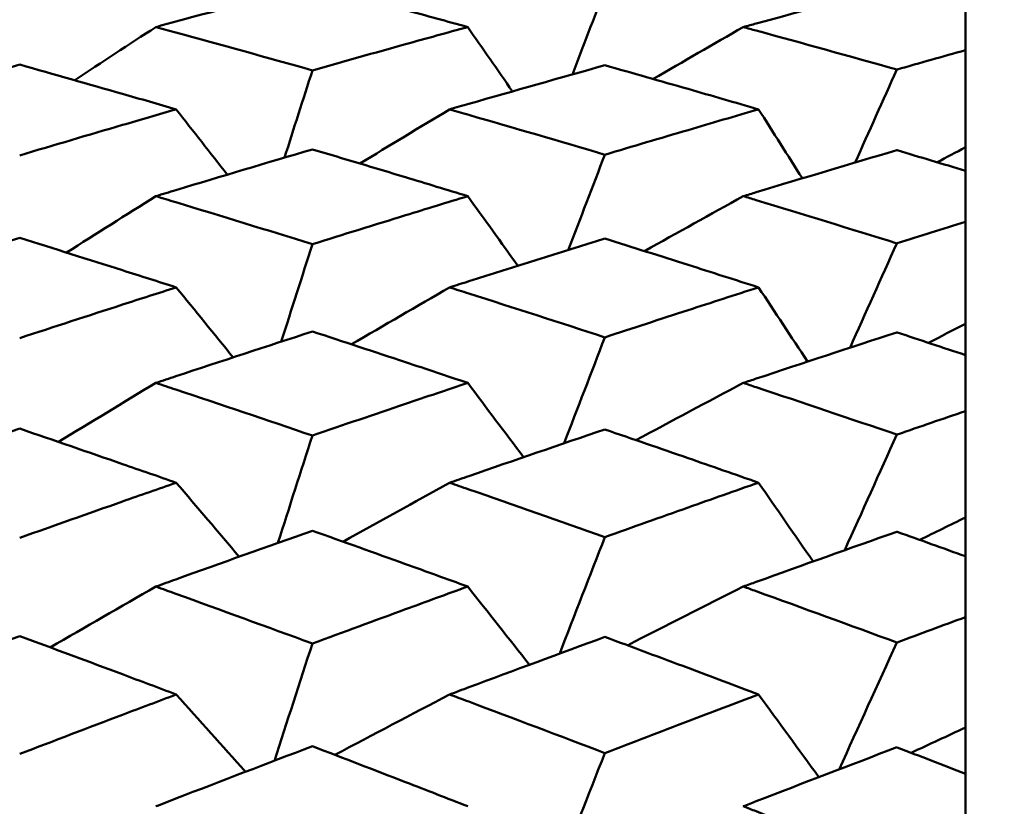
# Model space of a CAD drawing. Header units: millimetres. Extents: x 563 to 2732, y 83 to 2094.
# Tile 20 of 74: x 870.06 to 873.78, y 242.8 to 245.77. Entities that reach past the tile are written whole.
import ezdxf

# ---------------------------------------------------------------- set-up
doc = ezdxf.new("R2010")
doc.units = ezdxf.units.MM
doc.header["$LTSCALE"] = 10
doc.layers.add('Widoczne (ISO)', color=7, linetype='Continuous', lineweight=50)

msp = doc.modelspace()

# ---------------------------------------------------------------- linework, layer by layer
at = {"layer": 'Widoczne (ISO)'}
for p, q in [((873.6363, 245.6594), (873.6363, 245.8332)), ((873.6363, 245.6594), (873.6363, 245.2923)), ((873.6363, 245.2923), (873.6363, 245.2034)), ((873.6363, 245.0101), (873.6363, 245.2034)), ((873.6363, 245.0101), (873.6363, 244.6247)), ((873.6363, 244.6247), (873.6363, 244.5065)), ((873.6363, 244.2946), (873.6363, 244.5065)), ((873.6363, 244.2946), (873.6363, 243.8924)), ((873.6363, 243.8924), (873.6363, 243.7455)), ((873.6363, 243.5156), (873.6363, 243.7455)), ((873.6363, 243.5156), (873.6363, 243.0981)), ((873.6363, 243.0981), (873.6363, 242.9231)), ((873.6363, 242.6762), (873.6363, 242.9231))]:
    msp.add_line(p, q, dxfattribs=at)
msp.add_circle((836.6039, 228.2209), 50, dxfattribs=at)
for points, knots in [([(871.1659, 245.9059), (870.9937, 245.8604), (870.8215, 245.8143), (870.6241, 245.7607), (870.5988, 245.7539), (870.5736, 245.747)], [0.02530969, 0.02530969, 0.02530969, 0.02530969, 0.08465152, 0.08465152, 0.09334823, 0.09334823, 0.09334823, 0.09334823]), ([(871.7533, 245.747), (871.6749, 245.7686), (871.5964, 245.79), (871.4006, 245.8431), (871.2833, 245.8746), (871.1659, 245.9059)], [0.03448054, 0.03448054, 0.03448054, 0.03448054, 0.06157222, 0.06157222, 0.10209717, 0.10209717, 0.10209717, 0.10209717]), ([(873.377, 245.9031), (873.1997, 245.8561), (873.0224, 245.8086), (872.8287, 245.7559), (872.8124, 245.7515), (872.796, 245.747)], [0.0297954, 0.0297954, 0.0297954, 0.0297954, 0.09092493, 0.09092493, 0.09655955, 0.09655955, 0.09655955, 0.09655955]), ([(870.5736, 245.747), (870.5987, 245.7402), (870.6239, 245.7333), (870.8213, 245.6793), (870.9936, 245.6316), (871.1659, 245.5832)], [0.07597559, 0.07597559, 0.07597559, 0.07597559, 0.08464777, 0.08464777, 0.14401425, 0.14401425, 0.14401425, 0.14401425]), ([(871.1659, 245.5832), (871.2832, 245.6164), (871.4006, 245.6493), (871.5964, 245.7038), (871.6749, 245.7254), (871.7533, 245.747)], [0.02104899, 0.02104899, 0.02104899, 0.02104899, 0.0615671, 0.0615671, 0.08866561, 0.08866561, 0.08866561, 0.08866561]), ([(872.796, 245.747), (872.8122, 245.7426), (872.8285, 245.7381), (873.0222, 245.6852), (873.1996, 245.6361), (873.377, 245.5862)], [0.0853813, 0.0853813, 0.0853813, 0.0853813, 0.09097809, 0.09097809, 0.15214536, 0.15214536, 0.15214536, 0.15214536]), ([(873.377, 245.5862), (873.3776, 245.5864), (873.3781, 245.5865), (873.4645, 245.6111), (873.5504, 245.6353), (873.6363, 245.6594)], [0.02951568, 0.02951568, 0.02951568, 0.02951568, 0.02969929, 0.02969929, 0.05939589, 0.05939589, 0.05939589, 0.05939589]), ([(870.0584, 245.6048), (869.8854, 245.5564), (869.7124, 245.5074), (869.5138, 245.4504), (869.4882, 245.4431), (869.4626, 245.4357)], [0.02053386, 0.02053386, 0.02053386, 0.02053386, 0.08016461, 0.08016461, 0.08898694, 0.08898694, 0.08898694, 0.08898694]), ([(870.6506, 245.4357), (870.5829, 245.4553), (870.5153, 245.4748), (870.3179, 245.5315), (870.1882, 245.5683), (870.0584, 245.6048)], [0.03825175, 0.03825175, 0.03825175, 0.03825175, 0.06160817, 0.06160817, 0.10638617, 0.10638617, 0.10638617, 0.10638617]), ([(872.2724, 245.6024), (872.1009, 245.5544), (871.9293, 245.5058), (871.7335, 245.4497), (871.7093, 245.4427), (871.685, 245.4357)], [0.02983351, 0.02983351, 0.02983351, 0.02983351, 0.0889495, 0.0889495, 0.09731113, 0.09731113, 0.09731113, 0.09731113]), ([(872.8537, 245.4357), (872.7648, 245.4616), (872.6759, 245.4873), (872.4821, 245.5429), (872.3773, 245.5728), (872.2724, 245.6024)], [0.03078053, 0.03078053, 0.03078053, 0.03078053, 0.06149921, 0.06149921, 0.09773041, 0.09773041, 0.09773041, 0.09773041]), ([(870.0584, 245.2617), (870.1881, 245.3004), (870.3178, 245.3386), (870.5152, 245.3964), (870.5829, 245.4161), (870.6506, 245.4357)], [0.01681985, 0.01681985, 0.01681985, 0.01681985, 0.06159108, 0.06159108, 0.08495433, 0.08495433, 0.08495433, 0.08495433]), ([(871.685, 245.4357), (871.7092, 245.4288), (871.7333, 245.4218), (871.9291, 245.3652), (872.1008, 245.3151), (872.2724, 245.2643)], [0.0806421, 0.0806421, 0.0806421, 0.0806421, 0.08897282, 0.08897282, 0.14811965, 0.14811965, 0.14811965, 0.14811965]), ([(872.2724, 245.2643), (872.3772, 245.2956), (872.4821, 245.3267), (872.6759, 245.3838), (872.7648, 245.4098), (872.8537, 245.4357)], [0.02528165, 0.02528165, 0.02528165, 0.02528165, 0.06150593, 0.06150593, 0.09223152, 0.09223152, 0.09223152, 0.09223152]), ([(871.1659, 245.2845), (870.9937, 245.2337), (870.8215, 245.1823), (870.6241, 245.1227), (870.5988, 245.1151), (870.5736, 245.1074)], [0.02530969, 0.02530969, 0.02530969, 0.02530969, 0.08465152, 0.08465152, 0.09334823, 0.09334823, 0.09334823, 0.09334823]), ([(871.7533, 245.1074), (871.6749, 245.1314), (871.5964, 245.1552), (871.4006, 245.2144), (871.2833, 245.2496), (871.1659, 245.2845)], [0.03448054, 0.03448054, 0.03448054, 0.03448054, 0.06157222, 0.06157222, 0.10209717, 0.10209717, 0.10209717, 0.10209717]), ([(873.377, 245.2814), (873.1997, 245.229), (873.0224, 245.1759), (872.8287, 245.1173), (872.8124, 245.1124), (872.796, 245.1074)], [0.0297954, 0.0297954, 0.0297954, 0.0297954, 0.09092493, 0.09092493, 0.09655955, 0.09655955, 0.09655955, 0.09655955]), ([(873.6363, 245.2034), (873.5504, 245.2294), (873.4645, 245.2552), (873.3781, 245.281), (873.3776, 245.2812), (873.377, 245.2814)], [0, 0, 0, 0, 0.02969567, 0.02969567, 0.02988021, 0.02988021, 0.02988021, 0.02988021]), ([(870.5736, 245.1074), (870.5987, 245.0998), (870.6239, 245.0922), (870.8213, 245.0322), (870.9936, 244.9792), (871.1659, 244.9257)], [0.07597559, 0.07597559, 0.07597559, 0.07597559, 0.08464777, 0.08464777, 0.14401425, 0.14401425, 0.14401425, 0.14401425]), ([(871.1659, 244.9257), (871.2832, 244.9624), (871.4006, 244.9989), (871.5964, 245.0594), (871.6749, 245.0835), (871.7533, 245.1074)], [0.02104899, 0.02104899, 0.02104899, 0.02104899, 0.0615671, 0.0615671, 0.08866561, 0.08866561, 0.08866561, 0.08866561]), ([(872.796, 245.1074), (872.8122, 245.1025), (872.8285, 245.0976), (873.0222, 245.0387), (873.1996, 244.9842), (873.377, 244.9289)], [0.0853813, 0.0853813, 0.0853813, 0.0853813, 0.09097809, 0.09097809, 0.15214536, 0.15214536, 0.15214536, 0.15214536]), ([(873.377, 244.9289), (873.3776, 244.9291), (873.3781, 244.9293), (873.4645, 244.9565), (873.5504, 244.9834), (873.6363, 245.0101)], [0.02951568, 0.02951568, 0.02951568, 0.02951568, 0.02969929, 0.02969929, 0.05939589, 0.05939589, 0.05939589, 0.05939589]), ([(870.0584, 244.9496), (869.8854, 244.8959), (869.7124, 244.8417), (869.5138, 244.7787), (869.4882, 244.7706), (869.4626, 244.7625)], [0.02053386, 0.02053386, 0.02053386, 0.02053386, 0.08016461, 0.08016461, 0.08898694, 0.08898694, 0.08898694, 0.08898694]), ([(870.6506, 244.7625), (870.5829, 244.7841), (870.5153, 244.8057), (870.3179, 244.8683), (870.1882, 244.9091), (870.0584, 244.9496)], [0.03825175, 0.03825175, 0.03825175, 0.03825175, 0.06160817, 0.06160817, 0.10638617, 0.10638617, 0.10638617, 0.10638617]), ([(872.2724, 244.9469), (872.1009, 244.8937), (871.9293, 244.8399), (871.7335, 244.7779), (871.7093, 244.7702), (871.685, 244.7625)], [0.02983351, 0.02983351, 0.02983351, 0.02983351, 0.0889495, 0.0889495, 0.09731113, 0.09731113, 0.09731113, 0.09731113]), ([(872.8537, 244.7625), (872.7648, 244.7911), (872.6759, 244.8195), (872.4821, 244.881), (872.3773, 244.914), (872.2724, 244.9469)], [0.03078053, 0.03078053, 0.03078053, 0.03078053, 0.06149921, 0.06149921, 0.09773041, 0.09773041, 0.09773041, 0.09773041]), ([(870.0584, 244.5707), (870.1881, 244.6132), (870.3178, 244.6554), (870.5152, 244.7191), (870.5829, 244.7408), (870.6506, 244.7625)], [0.01681985, 0.01681985, 0.01681985, 0.01681985, 0.06159108, 0.06159108, 0.08495433, 0.08495433, 0.08495433, 0.08495433]), ([(871.685, 244.7625), (871.7092, 244.7548), (871.7333, 244.7471), (871.9291, 244.6847), (872.1008, 244.6294), (872.2724, 244.5735)], [0.0806421, 0.0806421, 0.0806421, 0.0806421, 0.08897282, 0.08897282, 0.14811965, 0.14811965, 0.14811965, 0.14811965]), ([(872.2724, 244.5735), (872.3772, 244.608), (872.4821, 244.6423), (872.6759, 244.7052), (872.7648, 244.7339), (872.8537, 244.7625)], [0.02528165, 0.02528165, 0.02528165, 0.02528165, 0.06150593, 0.06150593, 0.09223152, 0.09223152, 0.09223152, 0.09223152]), ([(871.1659, 244.5958), (870.9937, 244.5399), (870.8215, 244.4834), (870.6241, 244.418), (870.5988, 244.4096), (870.5736, 244.4012)], [0.02530969, 0.02530969, 0.02530969, 0.02530969, 0.08465152, 0.08465152, 0.09334823, 0.09334823, 0.09334823, 0.09334823]), ([(871.7533, 244.4012), (871.6749, 244.4275), (871.5964, 244.4537), (871.4006, 244.5187), (871.2833, 244.5574), (871.1659, 244.5958)], [0.03448054, 0.03448054, 0.03448054, 0.03448054, 0.06157222, 0.06157222, 0.10209717, 0.10209717, 0.10209717, 0.10209717]), ([(873.377, 244.5923), (873.1997, 244.5346), (873.0224, 244.4764), (872.8287, 244.4121), (872.8124, 244.4066), (872.796, 244.4012)], [0.0297954, 0.0297954, 0.0297954, 0.0297954, 0.09092493, 0.09092493, 0.09655955, 0.09655955, 0.09655955, 0.09655955]), ([(873.6363, 244.5065), (873.5504, 244.5351), (873.4645, 244.5635), (873.3781, 244.592), (873.3776, 244.5921), (873.377, 244.5923)], [0, 0, 0, 0, 0.02969567, 0.02969567, 0.02988021, 0.02988021, 0.02988021, 0.02988021]), ([(870.5736, 244.4012), (870.5987, 244.3928), (870.6239, 244.3845), (870.8213, 244.3187), (870.9936, 244.2607), (871.1659, 244.2021)], [0.07597559, 0.07597559, 0.07597559, 0.07597559, 0.08464777, 0.08464777, 0.14401425, 0.14401425, 0.14401425, 0.14401425]), ([(871.1659, 244.2021), (871.2832, 244.2423), (871.4006, 244.2823), (871.5964, 244.3485), (871.6749, 244.3749), (871.7533, 244.4012)], [0.02104899, 0.02104899, 0.02104899, 0.02104899, 0.0615671, 0.0615671, 0.08866561, 0.08866561, 0.08866561, 0.08866561]), ([(872.796, 244.4012), (872.8122, 244.3958), (872.8285, 244.3904), (873.0222, 244.3259), (873.1996, 244.2661), (873.377, 244.2057)], [0.0853813, 0.0853813, 0.0853813, 0.0853813, 0.09097809, 0.09097809, 0.15214536, 0.15214536, 0.15214536, 0.15214536]), ([(873.377, 244.2057), (873.3776, 244.2059), (873.3781, 244.2061), (873.4645, 244.2358), (873.5504, 244.2653), (873.6363, 244.2946)], [0.02951568, 0.02951568, 0.02951568, 0.02951568, 0.02969929, 0.02969929, 0.05939589, 0.05939589, 0.05939589, 0.05939589]), ([(870.0584, 244.2283), (869.8854, 244.1696), (869.7124, 244.1104), (869.5138, 244.0417), (869.4882, 244.0328), (869.4626, 244.024)], [0.02053386, 0.02053386, 0.02053386, 0.02053386, 0.08016461, 0.08016461, 0.08898694, 0.08898694, 0.08898694, 0.08898694]), ([(870.6506, 244.024), (870.5829, 244.0476), (870.5153, 244.0711), (870.3179, 244.1394), (870.1882, 244.184), (870.0584, 244.2283)], [0.03825175, 0.03825175, 0.03825175, 0.03825175, 0.06160817, 0.06160817, 0.10638617, 0.10638617, 0.10638617, 0.10638617]), ([(872.2724, 244.2253), (872.1009, 244.1672), (871.9293, 244.1084), (871.7335, 244.0408), (871.7093, 244.0324), (871.685, 244.024)], [0.02983351, 0.02983351, 0.02983351, 0.02983351, 0.0889495, 0.0889495, 0.09731113, 0.09731113, 0.09731113, 0.09731113]), ([(872.8537, 244.024), (872.7648, 244.0551), (872.6759, 244.0861), (872.4821, 244.1533), (872.3773, 244.1894), (872.2724, 244.2253)], [0.03078053, 0.03078053, 0.03078053, 0.03078053, 0.06149921, 0.06149921, 0.09773041, 0.09773041, 0.09773041, 0.09773041]), ([(870.0584, 243.8152), (870.1881, 243.8614), (870.3178, 243.9073), (870.5152, 243.9767), (870.5829, 244.0004), (870.6506, 244.024)], [0.01681985, 0.01681985, 0.01681985, 0.01681985, 0.06159108, 0.06159108, 0.08495433, 0.08495433, 0.08495433, 0.08495433]), ([(871.685, 244.024), (871.7092, 244.0156), (871.7333, 244.0072), (871.9291, 243.9392), (872.1008, 243.879), (872.2724, 243.8182)], [0.0806421, 0.0806421, 0.0806421, 0.0806421, 0.08897282, 0.08897282, 0.14811965, 0.14811965, 0.14811965, 0.14811965]), ([(872.2724, 243.8182), (872.3772, 243.8557), (872.4821, 243.893), (872.6759, 243.9615), (872.7648, 243.9928), (872.8537, 244.024)], [0.02528165, 0.02528165, 0.02528165, 0.02528165, 0.06150593, 0.06150593, 0.09223152, 0.09223152, 0.09223152, 0.09223152]), ([(871.1659, 243.8424), (870.9937, 243.7816), (870.8215, 243.7203), (870.6241, 243.6493), (870.5988, 243.6402), (870.5736, 243.6311)], [0.02530969, 0.02530969, 0.02530969, 0.02530969, 0.08465152, 0.08465152, 0.09334823, 0.09334823, 0.09334823, 0.09334823]), ([(871.7533, 243.6311), (871.6749, 243.6597), (871.5964, 243.6881), (871.4006, 243.7586), (871.2833, 243.8006), (871.1659, 243.8424)], [0.03448054, 0.03448054, 0.03448054, 0.03448054, 0.06157222, 0.06157222, 0.10209717, 0.10209717, 0.10209717, 0.10209717]), ([(873.377, 243.8387), (873.1997, 243.776), (873.0224, 243.7127), (872.8287, 243.6429), (872.8124, 243.637), (872.796, 243.6311)], [0.0297954, 0.0297954, 0.0297954, 0.0297954, 0.09092493, 0.09092493, 0.09655955, 0.09655955, 0.09655955, 0.09655955]), ([(873.6363, 243.7455), (873.5504, 243.7765), (873.4645, 243.8074), (873.3781, 243.8383), (873.3776, 243.8385), (873.377, 243.8387)], [0, 0, 0, 0, 0.02969567, 0.02969567, 0.02988021, 0.02988021, 0.02988021, 0.02988021]), ([(870.5736, 243.6311), (870.5987, 243.6221), (870.6239, 243.613), (870.8213, 243.5417), (870.9936, 243.4789), (871.1659, 243.4155)], [0.07597559, 0.07597559, 0.07597559, 0.07597559, 0.08464777, 0.08464777, 0.14401425, 0.14401425, 0.14401425, 0.14401425]), ([(871.1659, 243.4155), (871.2832, 243.459), (871.4006, 243.5023), (871.5964, 243.574), (871.6749, 243.6026), (871.7533, 243.6311)], [0.02104899, 0.02104899, 0.02104899, 0.02104899, 0.0615671, 0.0615671, 0.08866561, 0.08866561, 0.08866561, 0.08866561]), ([(872.796, 243.6311), (872.8122, 243.6253), (872.8285, 243.6194), (873.0222, 243.5494), (873.1996, 243.4847), (873.377, 243.4194)], [0.0853813, 0.0853813, 0.0853813, 0.0853813, 0.09097809, 0.09097809, 0.15214536, 0.15214536, 0.15214536, 0.15214536]), ([(873.377, 243.4194), (873.3776, 243.4196), (873.3781, 243.4198), (873.4645, 243.452), (873.5504, 243.4839), (873.6363, 243.5156)], [0.02951568, 0.02951568, 0.02951568, 0.02951568, 0.02969929, 0.02969929, 0.05939589, 0.05939589, 0.05939589, 0.05939589]), ([(870.0584, 243.4438), (869.8854, 243.3804), (869.7124, 243.3164), (869.5138, 243.2422), (869.4882, 243.2327), (869.4626, 243.2231)], [0.02053386, 0.02053386, 0.02053386, 0.02053386, 0.08016461, 0.08016461, 0.08898694, 0.08898694, 0.08898694, 0.08898694]), ([(870.6506, 243.2231), (870.5829, 243.2486), (870.5153, 243.274), (870.3179, 243.3478), (870.1882, 243.396), (870.0584, 243.4438)], [0.03825175, 0.03825175, 0.03825175, 0.03825175, 0.06160817, 0.06160817, 0.10638617, 0.10638617, 0.10638617, 0.10638617]), ([(872.2724, 243.4407), (872.1009, 243.3777), (871.9293, 243.3143), (871.7335, 243.2412), (871.7093, 243.2322), (871.685, 243.2231)], [0.02983351, 0.02983351, 0.02983351, 0.02983351, 0.0889495, 0.0889495, 0.09731113, 0.09731113, 0.09731113, 0.09731113]), ([(872.8537, 243.2231), (872.7648, 243.2567), (872.6759, 243.2902), (872.4821, 243.3627), (872.3773, 243.4018), (872.2724, 243.4407)], [0.03078053, 0.03078053, 0.03078053, 0.03078053, 0.06149921, 0.06149921, 0.09773041, 0.09773041, 0.09773041, 0.09773041]), ([(870.0584, 242.9981), (870.1881, 243.0478), (870.3178, 243.0973), (870.5152, 243.172), (870.5829, 243.1976), (870.6506, 243.2231)], [0.01681985, 0.01681985, 0.01681985, 0.01681985, 0.06159108, 0.06159108, 0.08495433, 0.08495433, 0.08495433, 0.08495433]), ([(871.685, 243.2231), (871.7092, 243.2141), (871.7333, 243.205), (871.9291, 243.1316), (872.1008, 243.0668), (872.2724, 243.0014)], [0.0806421, 0.0806421, 0.0806421, 0.0806421, 0.08897282, 0.08897282, 0.14811965, 0.14811965, 0.14811965, 0.14811965]), ([(872.2724, 243.0014), (872.3772, 243.0417), (872.4821, 243.0819), (872.6759, 243.1557), (872.7648, 243.1895), (872.8537, 243.2231)], [0.02528165, 0.02528165, 0.02528165, 0.02528165, 0.06150593, 0.06150593, 0.09223152, 0.09223152, 0.09223152, 0.09223152]), ([(871.1659, 243.0274), (870.9937, 242.962), (870.8215, 242.896), (870.6241, 242.8198), (870.5988, 242.81), (870.5736, 242.8002)], [0.02530969, 0.02530969, 0.02530969, 0.02530969, 0.08465152, 0.08465152, 0.09334823, 0.09334823, 0.09334823, 0.09334823]), ([(871.7533, 242.8002), (871.6749, 242.8309), (871.5964, 242.8614), (871.4006, 242.9372), (871.2833, 242.9825), (871.1659, 243.0274)], [0.03448054, 0.03448054, 0.03448054, 0.03448054, 0.06157222, 0.06157222, 0.10209717, 0.10209717, 0.10209717, 0.10209717]), ([(873.377, 243.0234), (873.1997, 242.9559), (873.0224, 242.8878), (872.8287, 242.8129), (872.8124, 242.8066), (872.796, 242.8002)], [0.0297954, 0.0297954, 0.0297954, 0.0297954, 0.09092493, 0.09092493, 0.09655955, 0.09655955, 0.09655955, 0.09655955]), ([(873.6363, 242.9231), (873.5504, 242.9565), (873.4645, 242.9897), (873.3781, 243.023), (873.3776, 243.0232), (873.377, 243.0234)], [0, 0, 0, 0, 0.02969567, 0.02969567, 0.02988021, 0.02988021, 0.02988021, 0.02988021]), ([(872.796, 242.8002), (872.8122, 242.794), (872.8285, 242.7877), (873.0222, 242.7125), (873.1996, 242.6431), (873.377, 242.5732)], [0.0853813, 0.0853813, 0.0853813, 0.0853813, 0.09097809, 0.09097809, 0.15214536, 0.15214536, 0.15214536, 0.15214536])]:
    msp.add_open_spline(points, degree=3, knots=knots, dxfattribs=at)
for points in [[(872.1494, 245.5679), (872.1904, 245.6745), (872.2314, 245.7811), (872.2724, 245.8878)], [(870.5736, 245.747), (870.4711, 245.6801), (870.3688, 245.6131), (870.2666, 245.5459)], [(871.7533, 245.747), (871.8098, 245.6659), (871.8663, 245.5848), (871.9227, 245.5037)], [(872.796, 245.747), (872.6823, 245.6817), (872.5687, 245.6162), (872.4553, 245.5505)], [(871.0605, 245.2533), (871.0956, 245.3633), (871.1307, 245.4733), (871.1659, 245.5832)], [(873.2192, 245.2345), (873.2718, 245.3518), (873.3244, 245.469), (873.377, 245.5862)], [(870.6506, 245.4357), (870.715, 245.3534), (870.7794, 245.2711), (870.8438, 245.1888)], [(871.685, 245.4357), (871.5717, 245.3676), (871.4585, 245.2993), (871.3454, 245.2309)], [(872.8537, 245.4357), (872.909, 245.3488), (872.9644, 245.2619), (873.0196, 245.1749)], [(873.6363, 245.2923), (873.6008, 245.2734), (873.5654, 245.2544), (873.53, 245.2355)], [(872.1339, 244.9038), (872.1801, 245.024), (872.2262, 245.1441), (872.2724, 245.2643)], [(870.5736, 245.1074), (870.4608, 245.0365), (870.3481, 244.9654), (870.2356, 244.8941)], [(871.7533, 245.1074), (871.8168, 245.0197), (871.8801, 244.932), (871.9435, 244.8442)], [(872.796, 245.1074), (872.6713, 245.0384), (872.5468, 244.9692), (872.4224, 244.8998)], [(871.0481, 244.5574), (871.0873, 244.6802), (871.1266, 244.8029), (871.1659, 244.9257)], [(873.1998, 244.5345), (873.2589, 244.666), (873.318, 244.7975), (873.377, 244.9289)], [(870.6506, 244.7625), (870.7225, 244.6743), (870.7943, 244.5861), (870.866, 244.4978)], [(871.685, 244.7625), (871.5611, 244.6909), (871.4373, 244.6192), (871.3138, 244.5472)], [(872.8537, 244.7625), (872.9157, 244.6689), (872.9776, 244.5754), (873.0395, 244.4818)], [(873.6363, 244.6247), (873.5897, 244.6008), (873.5431, 244.5769), (873.4966, 244.5529)], [(872.118, 244.1728), (872.1694, 244.3064), (872.2209, 244.44), (872.2724, 244.5735)], [(870.5736, 244.4012), (870.4505, 244.3271), (870.3276, 244.2527), (870.2049, 244.1782)], [(871.7533, 244.4012), (871.8239, 244.3077), (871.8945, 244.2141), (871.9649, 244.1205)], [(872.796, 244.4012), (872.6605, 244.3294), (872.5252, 244.2573), (872.3901, 244.1849)], [(871.0353, 243.7962), (871.0788, 243.9315), (871.1223, 244.0668), (871.1659, 244.2021)], [(873.1798, 243.7687), (873.2455, 243.9143), (873.3113, 244.06), (873.377, 244.2057)], [(870.6506, 244.024), (870.7301, 243.9307), (870.8096, 243.8375), (870.889, 243.7442)], [(871.685, 244.024), (871.5506, 243.9498), (871.4164, 243.8755), (871.2824, 243.8009)], [(872.8537, 244.024), (872.9226, 243.9247), (872.9914, 243.8253), (873.0601, 243.726)], [(873.6363, 243.8924), (873.5788, 243.8641), (873.5212, 243.8359), (873.4637, 243.8076)], [(872.1014, 243.3778), (872.1584, 243.5246), (872.2154, 243.6714), (872.2724, 243.8182)], [(870.5736, 243.6311), (870.4403, 243.5546), (870.3072, 243.4779), (870.1743, 243.401)], [(871.7533, 243.6311), (871.8314, 243.5326), (871.9093, 243.4341), (871.9872, 243.3356)], [(872.796, 243.6311), (872.6498, 243.5573), (872.5039, 243.4832), (872.3581, 243.4089)], [(871.022, 242.9726), (871.0699, 243.1202), (871.1179, 243.2679), (871.1659, 243.4155)], [(873.1587, 242.94), (873.2315, 243.0998), (873.3042, 243.2596), (873.377, 243.4194)], [(870.6506, 243.2231), (870.7381, 243.1257), (870.8255, 243.0283), (870.9128, 242.9309)], [(871.685, 243.2231), (871.5401, 243.1472), (871.3955, 243.0711), (871.2511, 242.9947)], [(872.8537, 243.2231), (872.9298, 243.1189), (873.0059, 243.0147), (873.0818, 242.9105)], [(873.6363, 243.0981), (873.5679, 243.0663), (873.4996, 243.0344), (873.4312, 243.0025)], [(872.0841, 242.5216), (872.1468, 242.6816), (872.2096, 242.8415), (872.2724, 243.0014)]]:
    msp.add_open_spline(points, degree=3, dxfattribs=at)

doc.saveas('drawing.dxf')
